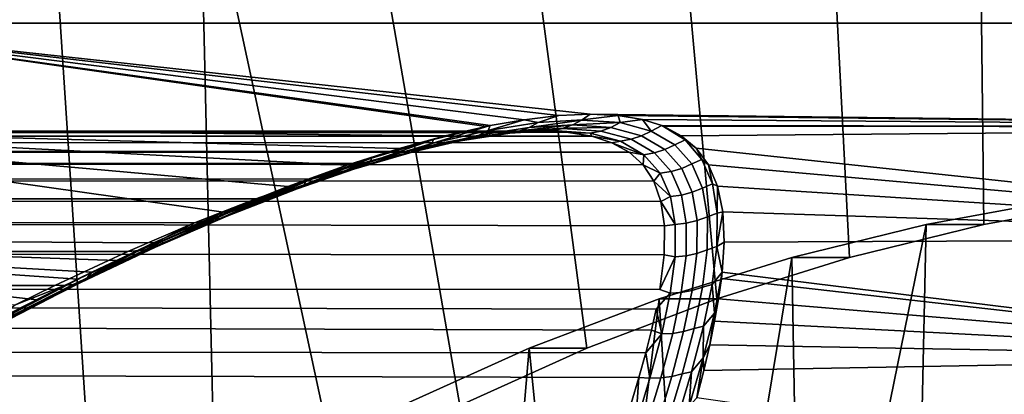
# Model space of a CAD drawing. Header units: metres. Extents: x -22 to 239, y -22 to 22.
# Tile 201 of 256: x 199.45 to 205.29, y 13.94 to 16.16. Entities that reach past the tile are written whole.
import ezdxf

# ---------------------------------------------------------------- set-up
doc = ezdxf.new("R2010")
doc.units = ezdxf.units.M
doc.layers.add('solid_10_151_033_XXX', color=7, linetype='CONTINUOUS')

msp = doc.modelspace()

# ---------------------------------------------------------------- linework, layer by layer
at = {"layer": 'solid_10_151_033_XXX'}
for points in [[(206.786392, 15.194057, 223.829758), (206.082382, 18.888548, 223.573517), (205.124268, 18.749634, 223.224792), (205.973282, 15.094775, 223.533813)], [(205.16687, 14.946261, 223.240295), (205.124268, 18.749634, 223.224792), (204.174667, 18.555727, 222.879166), (204.369675, 14.748985, 222.950134)], [(205.16687, 14.946261, 223.240295), (205.973282, 15.094775, 223.533813), (205.124268, 18.749634, 223.224792)], [(204.369675, 14.748985, 222.950134), (204.174667, 18.555727, 222.879166), (203.236313, 18.307398, 222.537628), (203.584396, 14.503612, 222.664322)], [(203.584396, 14.503612, 222.664322), (203.236313, 18.307398, 222.537628), (202.31192, 18.005354, 222.201172), (202.813583, 14.21093, 222.383774)], [(202.813583, 14.21093, 222.383774), (202.31192, 18.005354, 222.201172), (201.404297, 17.650513, 221.870834), (202.059677, 13.871881, 222.109375)], [(202.059677, 13.871881, 222.109375), (201.404297, 17.650513, 221.870834), (200.516052, 17.243898, 221.547531), (201.325241, 13.487608, 221.842056)], [(200.612579, 13.059324, 221.582672), (200.516052, 17.243898, 221.547531), (199.649765, 16.786695, 221.232239), (199.924057, 12.588436, 221.332062)], [(200.612579, 13.059324, 221.582672), (201.325241, 13.487608, 221.842056), (200.516052, 17.243898, 221.547531)], [(199.924057, 12.588436, 221.332062), (199.649765, 16.786695, 221.232239), (198.808029, 16.280254, 220.925858), (199.261948, 12.07652, 221.09108)], [(210.878464, 16.708755, 187.00882), (210.042236, 16.139948, 186.704453), (197.900574, 16.139948, 220.0634), (198.736801, 16.708757, 220.367767)], [(201.972519, 15.4715, 206.167603), (197.094589, 15.523858, 219.77005), (197.900574, 16.139948, 220.0634), (202.216507, 15.527727, 205.712585)], [(202.832657, 15.6, 204.299683), (197.900574, 16.139948, 220.0634), (210.042236, 16.139948, 186.704453), (209.236252, 15.523857, 186.411102)], [(202.645996, 15.591789, 204.780548), (197.900574, 16.139948, 220.0634), (202.832657, 15.6, 204.299683)], [(202.24028, 15.532544, 205.665802), (202.216507, 15.527727, 205.712585), (197.900574, 16.139948, 220.0634)], [(202.440659, 15.567687, 205.251083), (202.24028, 15.532544, 205.665802), (197.900574, 16.139948, 220.0634)], [(202.645996, 15.591789, 204.780548), (202.440659, 15.567687, 205.251083), (197.900574, 16.139948, 220.0634)], [(202.525345, 15.551158, 204.935684), (202.440659, 15.567687, 205.251083), (202.645996, 15.591789, 204.780548)], [(202.785797, 15.567071, 204.282639), (202.525345, 15.551158, 204.935684), (202.645996, 15.591789, 204.780548), (202.832657, 15.6, 204.299683)], [(202.782074, 15.564809, 204.281281), (202.785797, 15.567071, 204.282639), (202.997818, 15.591889, 203.814285), (203.01152, 15.550287, 203.596527)], [(202.785797, 15.567071, 204.282639), (202.832657, 15.6, 204.299683), (202.997818, 15.591889, 203.814285)], [(202.997818, 15.591889, 203.814285), (202.832657, 15.6, 204.299683), (209.236252, 15.523857, 186.411102)], [(203.142441, 15.568048, 203.324341), (202.997818, 15.591889, 203.814285), (209.236252, 15.523857, 186.411102)], [(203.01152, 15.550287, 203.596527), (202.997818, 15.591889, 203.814285), (203.142441, 15.568048, 203.324341)], [(201.894241, 15.425885, 206.184647), (201.902939, 15.450748, 206.279449), (202.216507, 15.527727, 205.712585), (202.24028, 15.532544, 205.665802)], [(201.894241, 15.425885, 206.184647), (202.24028, 15.532544, 205.665802), (202.227173, 15.503882, 205.570892)], [(202.227173, 15.503882, 205.570892), (202.525345, 15.551158, 204.935684), (202.471893, 15.522362, 204.911209), (202.175568, 15.475617, 205.542191)], [(202.227173, 15.503882, 205.570892), (202.24028, 15.532544, 205.665802), (202.440659, 15.567687, 205.251083)], [(202.227173, 15.503882, 205.570892), (202.440659, 15.567687, 205.251083), (202.525345, 15.551158, 204.935684)], [(202.471893, 15.522362, 204.911209), (202.730621, 15.538095, 204.262558), (202.727676, 15.536806, 204.261475), (202.415298, 15.501486, 204.885742)], [(202.415298, 15.501486, 204.885742), (202.727676, 15.536806, 204.261475), (202.672379, 15.517037, 204.241348)], [(202.525345, 15.551158, 204.935684), (202.785797, 15.567071, 204.282639), (202.782074, 15.564809, 204.281281), (202.471893, 15.522362, 204.911209)], [(202.471893, 15.522362, 204.911209), (202.782074, 15.564809, 204.281281), (202.730621, 15.538095, 204.262558)], [(202.727676, 15.536806, 204.261475), (202.954803, 15.521502, 203.581055), (202.672379, 15.517037, 204.241348)], [(203.01152, 15.550287, 203.596527), (202.954803, 15.521502, 203.581055), (202.727676, 15.536806, 204.261475), (202.730621, 15.538095, 204.262558)], [(202.782074, 15.564809, 204.281281), (203.01152, 15.550287, 203.596527), (202.730621, 15.538095, 204.262558)], [(203.01152, 15.550287, 203.596527), (203.194611, 15.500413, 202.89946), (203.136551, 15.472186, 202.888504), (202.954803, 15.521502, 203.581055)], [(203.01152, 15.550287, 203.596527), (203.142441, 15.568048, 203.324341), (203.194611, 15.500413, 202.89946)], [(203.257294, 15.532434, 202.87117), (203.142441, 15.568048, 203.324341), (209.236252, 15.523857, 186.411102)], [(203.194611, 15.500413, 202.89946), (203.142441, 15.568048, 203.324341), (203.257294, 15.532434, 202.87117)], [(203.396561, 15.447769, 202.164429), (203.335098, 15.41817, 202.19635), (203.194611, 15.500413, 202.89946), (203.257294, 15.532434, 202.87117)], [(203.266968, 15.528512, 202.829483), (203.257294, 15.532434, 202.87117), (209.236252, 15.523857, 186.411102)], [(203.396561, 15.447769, 202.164429), (203.257294, 15.532434, 202.87117), (203.266968, 15.528512, 202.829483)], [(110.909981, 15.474722, 171.784225), (110.60833, 15.39897, 172.613007), (201.966919, 15.431925, 205.528824), (202.180145, 15.469687, 205.093307)], [(202.374573, 15.492382, 204.650055), (202.550751, 15.5, 204.197083), (111.212624, 15.5, 170.952728), (110.909981, 15.474722, 171.784225)], [(110.909981, 15.474722, 171.784225), (202.180145, 15.469687, 205.093307), (202.374573, 15.492382, 204.650055)], [(111.212624, 15.5, 170.952728), (202.704742, 15.492609, 203.743805), (202.841904, 15.469934, 203.276154), (111.515266, 15.474722, 170.121231)], [(111.212624, 15.5, 170.952728), (202.550751, 15.5, 204.197083), (202.704742, 15.492609, 203.743805)], [(111.515266, 15.474722, 170.121231), (202.9617, 15.431, 202.791992), (203.063354, 15.374551, 202.289307), (111.816917, 15.39897, 169.292435)], [(111.515266, 15.474722, 170.121231), (202.841904, 15.469934, 203.276154), (202.9617, 15.431, 202.791992)], [(200.244125, 14.836099, 208.620407), (196.321106, 14.862215, 219.488525), (197.094589, 15.523858, 219.77005), (200.658768, 15.018285, 208.114929)], [(201.040192, 15.171004, 207.613007), (200.658768, 15.018285, 208.114929), (197.094589, 15.523858, 219.77005)], [(201.389679, 15.297013, 207.113861), (201.040192, 15.171004, 207.613007), (197.094589, 15.523858, 219.77005)], [(201.700958, 15.396414, 206.62941), (201.389679, 15.297013, 207.113861), (197.094589, 15.523858, 219.77005)], [(201.972519, 15.4715, 206.167603), (201.700958, 15.396414, 206.62941), (197.094589, 15.523858, 219.77005)], [(201.902939, 15.450748, 206.279449), (201.700958, 15.396414, 206.62941), (201.972519, 15.4715, 206.167603)], [(201.844528, 15.398467, 206.152023), (202.175568, 15.475617, 205.542191), (202.120773, 15.455274, 205.51268), (201.791611, 15.378973, 206.118774)], [(201.894241, 15.425885, 206.184647), (202.227173, 15.503882, 205.570892), (202.175568, 15.475617, 205.542191), (201.844528, 15.398467, 206.152023)], [(201.902939, 15.450748, 206.279449), (201.972519, 15.4715, 206.167603), (202.216507, 15.527727, 205.712585)], [(202.120773, 15.455274, 205.51268), (202.415298, 15.501486, 204.885742), (202.356552, 15.488889, 204.859756), (202.063751, 15.443201, 205.482864)], [(202.063751, 15.443201, 205.482864), (202.356552, 15.488889, 204.859756), (202.180145, 15.469687, 205.093307)], [(202.175568, 15.475617, 205.542191), (202.471893, 15.522362, 204.911209), (202.415298, 15.501486, 204.885742), (202.120773, 15.455274, 205.51268)], [(202.356552, 15.488889, 204.859756), (202.374573, 15.492382, 204.650055), (202.180145, 15.469687, 205.093307)], [(202.415298, 15.501486, 204.885742), (202.672379, 15.517037, 204.241348), (202.670349, 15.516465, 204.240616), (202.356552, 15.488889, 204.859756)], [(202.356552, 15.488889, 204.859756), (202.670349, 15.516465, 204.240616), (202.61203, 15.50426, 204.219391)], [(202.356552, 15.488889, 204.859756), (202.61203, 15.50426, 204.219391), (202.374573, 15.492382, 204.650055)], [(202.61203, 15.50426, 204.219391), (202.550751, 15.5, 204.197083), (202.374573, 15.492382, 204.650055)], [(202.61203, 15.50426, 204.219391), (202.833313, 15.488046, 203.546555), (202.704742, 15.492609, 203.743805), (202.550751, 15.5, 204.197083)], [(202.670349, 15.516465, 204.240616), (202.89505, 15.500635, 203.564285), (202.833313, 15.488046, 203.546555), (202.61203, 15.50426, 204.219391)], [(202.954803, 15.521502, 203.581055), (202.89505, 15.500635, 203.564285), (202.670349, 15.516465, 204.240616), (202.672379, 15.517037, 204.241348)], [(202.833313, 15.488046, 203.546555), (202.841904, 15.469934, 203.276154), (202.704742, 15.492609, 203.743805)], [(202.89505, 15.500635, 203.564285), (203.075562, 15.45188, 202.876114), (203.012665, 15.439845, 202.862518), (202.833313, 15.488046, 203.546555)], [(202.833313, 15.488046, 203.546555), (203.012665, 15.439845, 202.862518), (202.841904, 15.469934, 203.276154)], [(202.954803, 15.521502, 203.581055), (203.136551, 15.472186, 202.888504), (203.075562, 15.45188, 202.876114), (202.89505, 15.500635, 203.564285)], [(203.136551, 15.472186, 202.888504), (203.27597, 15.390834, 202.189713), (203.213989, 15.371421, 202.181503), (203.075562, 15.45188, 202.876114)], [(203.194611, 15.500413, 202.89946), (203.335098, 15.41817, 202.19635), (203.27597, 15.390834, 202.189713), (203.136551, 15.472186, 202.888504)], [(203.372238, 15.472954, 202.327438), (203.266968, 15.528512, 202.829483), (209.236252, 15.523857, 186.411102)], [(203.396561, 15.447769, 202.164429), (203.266968, 15.528512, 202.829483), (203.372238, 15.472954, 202.327438)], [(203.461166, 15.398612, 201.801544), (203.372238, 15.472954, 202.327438), (209.236252, 15.523857, 186.411102), (208.462769, 14.862214, 186.129578)], [(203.396561, 15.447769, 202.164429), (203.372238, 15.472954, 202.327438), (203.461166, 15.398612, 201.801544)], [(110.60833, 15.39897, 172.613007), (201.733658, 15.378715, 205.959122), (201.966919, 15.431925, 205.528824)], [(201.530563, 15.318409, 206.775345), (201.894241, 15.425885, 206.184647), (201.844528, 15.398467, 206.152023), (201.482758, 15.29211, 206.739166)], [(201.902939, 15.450748, 206.279449), (201.894241, 15.425885, 206.184647), (201.530563, 15.318409, 206.775345)], [(201.535507, 15.339508, 206.869659), (201.902939, 15.450748, 206.279449), (201.530563, 15.318409, 206.775345)], [(201.535507, 15.339508, 206.869659), (201.700958, 15.396414, 206.62941), (201.902939, 15.450748, 206.279449)], [(202.063751, 15.443201, 205.482864), (201.966919, 15.431925, 205.528824), (201.733658, 15.378715, 205.959122)], [(201.736404, 15.367736, 206.085434), (202.063751, 15.443201, 205.482864), (201.733658, 15.378715, 205.959122)], [(201.791611, 15.378973, 206.118774), (202.120773, 15.455274, 205.51268), (202.063751, 15.443201, 205.482864), (201.736404, 15.367736, 206.085434)], [(202.063751, 15.443201, 205.482864), (202.180145, 15.469687, 205.093307), (201.966919, 15.431925, 205.528824)], [(203.012665, 15.439845, 202.862518), (202.9617, 15.431, 202.791992), (202.841904, 15.469934, 203.276154)], [(203.012665, 15.439845, 202.862518), (203.150208, 15.360264, 202.171844), (202.9617, 15.431, 202.791992)], [(203.150208, 15.360264, 202.171844), (203.063354, 15.374551, 202.289307), (202.9617, 15.431, 202.791992)], [(203.075562, 15.45188, 202.876114), (203.213989, 15.371421, 202.181503), (203.150208, 15.360264, 202.171844), (203.012665, 15.439845, 202.862518)], [(203.335098, 15.41817, 202.19635), (203.435379, 15.304952, 201.491318), (203.375412, 15.278789, 201.488708), (203.27597, 15.390834, 202.189713)], [(203.495621, 15.332001, 201.456284), (203.435379, 15.304952, 201.491318), (203.335098, 15.41817, 202.19635), (203.396561, 15.447769, 202.164429)], [(203.396561, 15.447769, 202.164429), (203.461166, 15.398612, 201.801544), (203.495621, 15.332001, 201.456284)], [(110.60833, 15.39897, 172.613007), (110.308647, 15.272991, 173.436386), (201.474838, 15.308036, 206.393433), (201.733658, 15.378715, 205.959122)], [(111.816917, 15.39897, 169.292435), (203.146225, 15.299029, 201.766235), (203.209488, 15.2026, 201.221176), (112.1166, 15.272991, 168.46907)], [(111.816917, 15.39897, 169.292435), (203.063354, 15.374551, 202.289307), (203.146225, 15.299029, 201.766235)], [(201.431702, 15.273734, 206.70253), (201.791611, 15.378973, 206.118774), (201.736404, 15.367736, 206.085434), (201.378296, 15.263596, 206.666061)], [(201.378296, 15.263596, 206.666061), (201.736404, 15.367736, 206.085434), (201.474838, 15.308036, 206.393433)], [(201.535507, 15.339508, 206.869659), (201.389679, 15.297013, 207.113861), (201.700958, 15.396414, 206.62941)], [(201.482758, 15.29211, 206.739166), (201.844528, 15.398467, 206.152023), (201.791611, 15.378973, 206.118774), (201.431702, 15.273734, 206.70253)], [(201.736404, 15.367736, 206.085434), (201.733658, 15.378715, 205.959122), (201.474838, 15.308036, 206.393433)], [(203.150208, 15.360264, 202.171844), (203.146225, 15.299029, 201.766235), (203.063354, 15.374551, 202.289307)], [(203.150208, 15.360264, 202.171844), (203.248276, 15.250543, 201.478348), (203.146225, 15.299029, 201.766235)], [(203.213989, 15.371421, 202.181503), (203.312683, 15.260549, 201.48436), (203.248276, 15.250543, 201.478348), (203.150208, 15.360264, 202.171844)], [(203.27597, 15.390834, 202.189713), (203.375412, 15.278789, 201.488708), (203.312683, 15.260549, 201.48436), (203.213989, 15.371421, 202.181503)], [(203.534683, 15.299686, 201.230408), (203.461166, 15.398612, 201.801544), (208.462769, 14.862214, 186.129578)], [(203.495621, 15.332001, 201.456284), (203.461166, 15.398612, 201.801544), (203.534683, 15.299686, 201.230408)], [(110.308647, 15.272991, 173.436386), (201.180634, 15.215448, 206.844513), (201.474838, 15.308036, 206.393433)], [(201.14241, 15.200352, 207.435608), (201.040192, 15.171004, 207.613007), (201.389679, 15.297013, 207.113861)], [(201.140533, 15.182917, 207.342117), (201.530563, 15.318409, 206.775345), (201.482758, 15.29211, 206.739166), (201.094559, 15.157957, 207.30275)], [(201.535507, 15.339508, 206.869659), (201.530563, 15.318409, 206.775345), (201.140533, 15.182917, 207.342117)], [(201.14241, 15.200352, 207.435608), (201.535507, 15.339508, 206.869659), (201.140533, 15.182917, 207.342117)], [(201.14241, 15.200352, 207.435608), (201.389679, 15.297013, 207.113861), (201.535507, 15.339508, 206.869659)], [(201.378296, 15.263596, 206.666061), (201.474838, 15.308036, 206.393433), (201.180634, 15.215448, 206.844513)], [(203.248276, 15.250543, 201.478348), (203.209488, 15.2026, 201.221176), (203.146225, 15.299029, 201.766235)], [(203.435379, 15.304952, 201.491318), (203.498413, 15.162334, 200.788193), (203.437805, 15.137571, 200.789261), (203.375412, 15.278789, 201.488708)], [(203.557526, 15.186775, 200.750595), (203.498413, 15.162334, 200.788193), (203.435379, 15.304952, 201.491318), (203.495621, 15.332001, 201.456284)], [(203.495621, 15.332001, 201.456284), (203.534683, 15.299686, 201.230408), (203.557526, 15.186775, 200.750595)], [(203.588379, 15.174073, 200.623032), (203.534683, 15.299686, 201.230408), (208.462769, 14.862214, 186.129578)], [(203.557526, 15.186775, 200.750595), (203.534683, 15.299686, 201.230408), (203.588379, 15.174073, 200.623032)], [(110.308647, 15.272991, 173.436386), (110.011909, 15.097197, 174.251648), (200.849823, 15.098216, 207.30928), (201.180634, 15.215448, 206.844513)], [(112.1166, 15.272991, 168.46907), (203.209488, 15.2026, 201.221176), (203.252075, 15.083191, 200.652863), (112.413338, 15.097197, 167.653793)], [(201.045319, 15.140915, 207.263123), (201.431702, 15.273734, 206.70253), (201.378296, 15.263596, 206.666061), (200.993637, 15.132082, 207.223907)], [(200.993637, 15.132082, 207.223907), (201.378296, 15.263596, 206.666061), (201.180634, 15.215448, 206.844513)], [(201.094559, 15.157957, 207.30275), (201.482758, 15.29211, 206.739166), (201.431702, 15.273734, 206.70253), (201.045319, 15.140915, 207.263123)], [(203.248276, 15.250543, 201.478348), (203.309708, 15.112081, 200.785629), (203.209488, 15.2026, 201.221176)], [(203.312683, 15.260549, 201.48436), (203.374542, 15.120724, 200.788406), (203.309708, 15.112081, 200.785629), (203.248276, 15.250543, 201.478348)], [(203.375412, 15.278789, 201.488708), (203.437805, 15.137571, 200.789261), (203.374542, 15.120724, 200.788406), (203.312683, 15.260549, 201.48436)], [(200.728424, 15.020864, 207.88446), (201.140533, 15.182917, 207.342117), (201.094559, 15.157957, 207.30275), (200.684158, 14.997409, 207.8423)], [(200.727859, 15.034765, 207.976944), (201.040192, 15.171004, 207.613007), (201.14241, 15.200352, 207.435608)], [(200.727859, 15.034765, 207.976944), (201.14241, 15.200352, 207.435608), (200.728424, 15.020864, 207.88446)], [(201.14241, 15.200352, 207.435608), (201.140533, 15.182917, 207.342117), (200.728424, 15.020864, 207.88446)], [(200.993637, 15.132082, 207.223907), (201.180634, 15.215448, 206.844513), (200.849823, 15.098216, 207.30928)], [(203.309708, 15.112081, 200.785629), (203.252075, 15.083191, 200.652863), (203.209488, 15.2026, 201.221176)], [(203.585571, 15.013693, 200.05043), (203.527481, 14.991877, 200.090118), (203.498413, 15.162334, 200.788193), (203.557526, 15.186775, 200.750595)], [(203.557526, 15.186775, 200.750595), (203.588379, 15.174073, 200.623032), (203.585571, 15.013693, 200.05043)], [(200.636581, 14.981858, 207.800095), (201.045319, 15.140915, 207.263123), (200.993637, 15.132082, 207.223907), (200.586502, 14.97448, 207.758575)], [(200.586502, 14.97448, 207.758575), (200.993637, 15.132082, 207.223907), (200.849823, 15.098216, 207.30928)], [(200.684158, 14.997409, 207.8423), (201.094559, 15.157957, 207.30275), (201.045319, 15.140915, 207.263123), (200.636581, 14.981858, 207.800095)], [(200.727859, 15.034765, 207.976944), (200.658768, 15.018285, 208.114929), (201.040192, 15.171004, 207.613007)], [(203.374542, 15.120724, 200.788406), (203.402786, 14.953383, 200.096664), (203.337692, 14.946253, 200.09671), (203.309708, 15.112081, 200.785629)], [(203.437805, 15.137571, 200.789261), (203.4664, 14.968678, 200.094467), (203.402786, 14.953383, 200.096664), (203.374542, 15.120724, 200.788406)], [(203.498413, 15.162334, 200.788193), (203.527481, 14.991877, 200.090118), (203.4664, 14.968678, 200.094467), (203.437805, 15.137571, 200.789261)], [(203.585571, 15.013693, 200.05043), (203.588379, 15.174073, 200.623032), (203.619324, 15.021881, 199.993576)], [(203.619324, 15.021881, 199.993576), (203.588379, 15.174073, 200.623032), (208.462769, 14.862214, 186.129578)], [(110.011909, 15.097197, 174.251648), (109.719093, 14.87216, 175.056168), (200.090683, 14.785597, 208.251678), (200.486801, 14.955758, 207.778427)], [(110.011909, 15.097197, 174.251648), (200.486801, 14.955758, 207.778427), (200.849823, 15.098216, 207.30928)], [(112.413338, 15.097197, 167.653793), (203.272919, 14.938341, 200.059845), (203.271133, 14.764973, 199.440063), (112.706154, 14.87216, 166.849289)], [(112.413338, 15.097197, 167.653793), (203.252075, 15.083191, 200.652863), (203.272919, 14.938341, 200.059845)], [(200.586502, 14.97448, 207.758575), (200.849823, 15.098216, 207.30928), (200.486801, 14.955758, 207.778427)], [(203.309708, 15.112081, 200.785629), (203.337692, 14.946253, 200.09671), (203.252075, 15.083191, 200.652863)], [(203.337692, 14.946253, 200.09671), (203.272919, 14.938341, 200.059845), (203.252075, 15.083191, 200.652863)], [(205.631317, 15.094782, 224.473511), (204.824814, 14.946256, 224.179977), (204.784241, 13.041062, 226.293564), (205.148315, 13.104782, 226.426071)], [(204.824814, 14.946256, 224.179977), (205.631317, 15.094782, 224.473511), (205.973282, 15.094775, 223.533813), (205.16687, 14.946261, 223.240295)], [(205.631317, 15.094782, 224.473511), (205.148315, 13.104782, 226.426071), (205.513992, 13.156993, 226.559174)], [(200.2957, 14.84413, 208.494446), (200.244125, 14.836099, 208.620407), (200.658768, 15.018285, 208.114929)], [(200.29808, 14.833611, 208.403107), (200.728424, 15.020864, 207.88446), (200.684158, 14.997409, 207.8423), (200.255386, 14.811778, 208.358536)], [(200.2957, 14.84413, 208.494446), (200.658768, 15.018285, 208.114929), (200.727859, 15.034765, 207.976944)], [(200.2957, 14.84413, 208.494446), (200.727859, 15.034765, 207.976944), (200.29808, 14.833611, 208.403107)], [(200.727859, 15.034765, 207.976944), (200.728424, 15.020864, 207.88446), (200.29808, 14.833611, 208.403107)], [(203.583588, 14.814264, 199.357788), (203.526367, 14.795052, 199.399139), (203.527481, 14.991877, 200.090118), (203.585571, 15.013693, 200.05043)], [(203.583588, 14.814264, 199.357788), (203.619324, 15.021881, 199.993576), (203.627106, 14.840308, 199.340164)], [(203.585571, 15.013693, 200.05043), (203.619324, 15.021881, 199.993576), (203.583588, 14.814264, 199.357788)], [(203.627106, 14.840308, 199.340164), (203.619324, 15.021881, 199.993576), (208.462769, 14.862214, 186.129578)], [(200.160706, 14.792006, 208.270691), (200.486801, 14.955758, 207.778427), (200.090683, 14.785597, 208.251678)], [(200.209335, 14.797831, 208.314148), (200.636581, 14.981858, 207.800095), (200.586502, 14.97448, 207.758575), (200.160706, 14.792006, 208.270691)], [(200.160706, 14.792006, 208.270691), (200.586502, 14.97448, 207.758575), (200.486801, 14.955758, 207.778427)], [(200.255386, 14.811778, 208.358536), (200.684158, 14.997409, 207.8423), (200.636581, 14.981858, 207.800095), (200.209335, 14.797831, 208.314148)], [(203.337692, 14.946253, 200.09671), (203.335907, 14.754386, 199.413635), (203.271133, 14.764973, 199.440063), (203.272919, 14.938341, 200.059845)], [(203.402786, 14.953383, 200.096664), (203.401093, 14.759906, 199.411194), (203.335907, 14.754386, 199.413635), (203.337692, 14.946253, 200.09671)], [(203.4664, 14.968678, 200.094467), (203.464951, 14.77354, 199.406342), (203.401093, 14.759906, 199.411194), (203.402786, 14.953383, 200.096664)], [(203.527481, 14.991877, 200.090118), (203.526367, 14.795052, 199.399139), (203.464951, 14.77354, 199.406342), (203.4664, 14.968678, 200.094467)], [(204.027664, 14.748991, 223.889832), (204.824814, 14.946256, 224.179977), (205.16687, 14.946261, 223.240295), (204.369675, 14.748985, 222.950134)], [(204.824814, 14.946256, 224.179977), (204.027664, 14.748991, 223.889832), (204.062103, 12.879303, 226.030731), (204.421982, 12.965861, 226.161713)], [(204.824814, 14.946256, 224.179977), (204.421982, 12.965861, 226.161713), (204.784241, 13.041062, 226.293564)], [(109.719093, 14.87216, 175.056168), (109.431145, 14.598614, 175.84729), (199.658905, 14.583987, 208.730942), (200.090683, 14.785597, 208.251678)], [(112.706154, 14.87216, 166.849289), (203.271133, 14.764973, 199.440063), (203.245773, 14.559482, 198.791718), (112.994102, 14.598614, 166.058151)], [(199.554062, 14.498773, 209.39032), (199.305283, 14.367164, 209.650269), (196.321106, 14.862215, 219.488525)], [(199.793442, 14.62046, 209.131973), (199.554062, 14.498773, 209.39032), (196.321106, 14.862215, 219.488525)], [(199.877853, 14.662191, 209.038742), (199.793442, 14.62046, 209.131973), (196.321106, 14.862215, 219.488525)], [(200.023514, 14.732779, 208.875244), (199.877853, 14.662191, 209.038742), (196.321106, 14.862215, 219.488525)], [(200.244125, 14.836099, 208.620407), (200.023514, 14.732779, 208.875244), (196.321106, 14.862215, 219.488525)], [(199.853333, 14.622477, 208.899002), (200.29808, 14.833611, 208.403107), (200.255386, 14.811778, 208.358536), (199.812042, 14.602346, 208.852356)], [(199.849716, 14.629788, 208.989075), (200.244125, 14.836099, 208.620407), (200.2957, 14.84413, 208.494446)], [(199.849716, 14.629788, 208.989075), (200.2957, 14.84413, 208.494446), (199.853333, 14.622477, 208.899002)], [(199.849716, 14.629788, 208.989075), (200.023514, 14.732779, 208.875244), (200.244125, 14.836099, 208.620407)], [(200.2957, 14.84413, 208.494446), (200.29808, 14.833611, 208.403107), (199.853333, 14.622477, 208.899002)], [(203.583588, 14.814264, 199.357788), (203.627106, 14.840308, 199.340164), (203.615479, 14.663287, 198.773376)], [(203.615479, 14.663287, 198.773376), (203.627106, 14.840308, 199.340164), (208.462769, 14.862214, 186.129578), (207.724014, 14.156916, 185.860687)], [(200.160706, 14.792006, 208.270691), (200.090683, 14.785597, 208.251678), (199.658905, 14.583987, 208.730942), (199.719971, 14.585857, 208.761124)], [(199.767319, 14.59007, 208.806137), (200.209335, 14.797831, 208.314148), (200.160706, 14.792006, 208.270691), (199.719971, 14.585857, 208.761124)], [(199.812042, 14.602346, 208.852356), (200.255386, 14.811778, 208.358536), (200.209335, 14.797831, 208.314148), (199.767319, 14.59007, 208.806137)], [(203.464951, 14.77354, 199.406342), (203.437241, 14.553556, 198.726822), (203.37326, 14.54165, 198.733948), (203.401093, 14.759906, 199.411194)], [(203.526367, 14.795052, 199.399139), (203.498901, 14.573308, 198.717148), (203.437241, 14.553556, 198.726822), (203.464951, 14.77354, 199.406342)], [(203.555405, 14.58997, 198.674606), (203.498901, 14.573308, 198.717148), (203.526367, 14.795052, 199.399139), (203.583588, 14.814264, 199.357788)], [(203.583588, 14.814264, 199.357788), (203.615479, 14.663287, 198.773376), (203.555405, 14.58997, 198.674606)], [(199.849716, 14.629788, 208.989075), (199.877853, 14.662191, 209.038742), (200.023514, 14.732779, 208.875244)], [(203.242386, 14.503612, 223.604019), (204.027664, 14.748991, 223.889832), (204.369675, 14.748985, 222.950134), (203.584396, 14.503612, 222.664322)], [(204.027664, 14.748991, 223.889832), (203.242386, 14.503612, 223.604019), (203.350235, 12.672297, 225.771622), (203.704803, 12.781436, 225.900681)], [(203.335907, 14.754386, 199.413635), (203.245773, 14.559482, 198.791718), (203.271133, 14.764973, 199.440063)], [(203.335907, 14.754386, 199.413635), (203.308044, 14.537793, 198.738373), (203.245773, 14.559482, 198.791718)], [(203.401093, 14.759906, 199.411194), (203.37326, 14.54165, 198.733948), (203.308044, 14.537793, 198.738373), (203.335907, 14.754386, 199.413635)], [(204.027664, 14.748991, 223.889832), (203.704803, 12.781436, 225.900681), (204.062103, 12.879303, 226.030731)], [(199.419815, 14.423202, 209.514038), (199.877853, 14.662191, 209.038742), (199.849716, 14.629788, 208.989075), (199.393478, 14.392969, 209.461899)], [(199.419815, 14.423202, 209.514038), (199.793442, 14.62046, 209.131973), (199.877853, 14.662191, 209.038742)], [(203.569183, 14.419557, 198.10202), (203.555405, 14.58997, 198.674606), (203.615479, 14.663287, 198.773376)], [(203.569183, 14.419557, 198.10202), (203.615479, 14.663287, 198.773376), (203.611206, 14.625298, 198.658768)], [(203.611206, 14.625298, 198.658768), (203.615479, 14.663287, 198.773376), (207.724014, 14.156916, 185.860687)], [(109.431145, 14.598614, 175.84729), (109.14901, 14.277452, 176.622452), (199.429001, 14.470091, 208.973175), (199.658905, 14.583987, 208.730942)], [(112.994102, 14.598614, 166.058151), (203.195999, 14.318109, 198.114471), (203.161835, 14.183107, 197.766098), (113.276237, 14.277452, 165.28299)], [(112.994102, 14.598614, 166.058151), (203.223999, 14.443488, 198.456604), (203.195999, 14.318109, 198.114471)], [(203.308044, 14.537793, 198.738373), (203.223999, 14.443488, 198.456604), (112.994102, 14.598614, 166.058151), (203.245773, 14.559482, 198.791718)], [(199.357727, 14.370307, 209.324738), (199.812042, 14.602346, 208.852356), (199.767319, 14.59007, 208.806137), (199.314163, 14.359735, 209.277008)], [(199.397812, 14.38869, 209.373123), (199.853333, 14.622477, 208.899002), (199.812042, 14.602346, 208.852356), (199.357727, 14.370307, 209.324738)], [(199.393478, 14.392969, 209.461899), (199.849716, 14.629788, 208.989075), (199.397812, 14.38869, 209.373123)], [(199.849716, 14.629788, 208.989075), (199.853333, 14.622477, 208.899002), (199.397812, 14.38869, 209.373123)], [(199.419815, 14.423202, 209.514038), (199.554062, 14.498773, 209.39032), (199.793442, 14.62046, 209.131973)], [(203.569183, 14.419557, 198.10202), (203.611206, 14.625298, 198.658768), (203.594131, 14.503915, 198.307022)], [(203.594131, 14.503915, 198.307022), (203.611206, 14.625298, 198.658768), (207.724014, 14.156916, 185.860687)], [(199.314163, 14.359735, 209.277008), (199.767319, 14.59007, 208.806137), (199.719971, 14.585857, 208.761124), (199.267883, 14.357157, 209.230774)], [(199.267883, 14.357157, 209.230774), (199.719971, 14.585857, 208.761124), (199.429001, 14.470091, 208.973175)], [(199.719971, 14.585857, 208.761124), (199.658905, 14.583987, 208.730942), (199.429001, 14.470091, 208.973175)], [(203.308044, 14.537793, 198.738373), (203.257568, 14.297592, 198.072479), (203.223999, 14.443488, 198.456604)], [(203.37326, 14.54165, 198.733948), (203.322723, 14.29977, 198.066452), (203.257568, 14.297592, 198.072479), (203.308044, 14.537793, 198.738373)], [(203.437241, 14.553556, 198.726822), (203.38678, 14.309921, 198.05748), (203.322723, 14.29977, 198.066452), (203.37326, 14.54165, 198.733948)], [(203.498901, 14.573308, 198.717148), (203.448639, 14.327872, 198.0457), (203.38678, 14.309921, 198.05748), (203.437241, 14.553556, 198.726822)], [(203.504578, 14.342041, 198.002319), (203.448639, 14.327872, 198.0457), (203.498901, 14.573308, 198.717148), (203.555405, 14.58997, 198.674606)], [(203.569183, 14.419557, 198.10202), (203.504578, 14.342041, 198.002319), (203.555405, 14.58997, 198.674606)], [(199.419815, 14.423202, 209.514038), (199.305283, 14.367164, 209.650269), (199.554062, 14.498773, 209.39032)], [(202.471542, 14.210925, 223.323456), (203.242386, 14.503612, 223.604019), (203.584396, 14.503612, 222.664322), (202.813583, 14.21093, 222.383774)], [(203.242386, 14.503612, 223.604019), (202.471542, 14.210925, 223.323456), (202.651276, 12.42083, 225.517227), (202.998993, 12.552074, 225.643784)], [(203.242386, 14.503612, 223.604019), (202.998993, 12.552074, 225.643784), (203.350235, 12.672297, 225.771622)], [(203.569183, 14.419557, 198.10202), (203.594131, 14.503915, 198.307022), (203.570877, 14.372623, 197.948044)], [(203.570877, 14.372623, 197.948044), (203.594131, 14.503915, 198.307022), (207.724014, 14.156916, 185.860687)], [(203.257568, 14.297592, 198.072479), (203.195999, 14.318109, 198.114471), (203.223999, 14.443488, 198.456604)], [(203.569183, 14.419557, 198.10202), (203.541412, 14.231318, 197.583206), (203.503189, 14.154259, 197.444977)], [(203.569183, 14.419557, 198.10202), (203.503189, 14.154259, 197.444977), (203.504578, 14.342041, 198.002319)], [(203.569183, 14.419557, 198.10202), (203.570877, 14.372623, 197.948044), (203.541412, 14.231318, 197.583206)], [(203.541412, 14.231318, 197.583206), (203.570877, 14.372623, 197.948044), (207.724014, 14.156916, 185.860687)], [(203.257568, 14.297592, 198.072479), (203.161835, 14.183107, 197.766098), (203.195999, 14.318109, 198.114471)], [(203.38678, 14.309921, 198.05748), (203.316574, 14.04346, 197.399109), (203.252502, 14.035063, 197.409592), (203.322723, 14.29977, 198.066452)], [(203.448639, 14.327872, 198.0457), (203.378571, 14.059596, 197.38559), (203.316574, 14.04346, 197.399109), (203.38678, 14.309921, 198.05748)], [(203.434097, 14.071348, 197.34169), (203.378571, 14.059596, 197.38559), (203.448639, 14.327872, 198.0457), (203.504578, 14.342041, 198.002319)], [(203.503189, 14.154259, 197.444977), (203.434097, 14.071348, 197.34169), (203.504578, 14.342041, 198.002319)], [(113.276237, 14.277452, 165.28299), (203.121475, 14.038282, 197.412216), (203.075241, 13.88349, 197.053741), (113.551643, 13.909722, 164.526321)], [(113.276237, 14.277452, 165.28299), (203.161835, 14.183107, 197.766098), (203.121475, 14.038282, 197.412216)], [(203.257568, 14.297592, 198.072479), (203.187439, 14.03455, 197.416855), (203.161835, 14.183107, 197.766098)], [(203.322723, 14.29977, 198.066452), (203.252502, 14.035063, 197.409592), (203.187439, 14.03455, 197.416855), (203.257568, 14.297592, 198.072479)], [(201.717682, 13.871894, 223.049072), (202.471542, 14.210925, 223.323456), (202.813583, 14.21093, 222.383774), (202.059677, 13.871881, 222.109375)], [(202.471542, 14.210925, 223.323456), (201.717682, 13.871894, 223.049072), (201.967392, 12.125679, 225.268311), (202.30722, 12.278622, 225.391998)], [(202.471542, 14.210925, 223.323456), (202.30722, 12.278622, 225.391998), (202.651276, 12.42083, 225.517227)], [(203.503189, 14.154259, 197.444977), (203.541412, 14.231318, 197.583206), (203.50592, 14.079738, 197.212952)], [(203.50592, 14.079738, 197.212952), (203.541412, 14.231318, 197.583206), (207.724014, 14.156916, 185.860687)], [(203.187439, 14.03455, 197.416855), (203.121475, 14.038282, 197.412216), (203.161835, 14.183107, 197.766098)], [(203.503189, 14.154259, 197.444977), (203.464523, 13.917895, 196.838715), (203.420319, 13.867357, 196.80014)], [(203.503189, 14.154259, 197.444977), (203.420319, 13.867357, 196.80014), (203.434097, 14.071348, 197.34169)], [(203.464523, 13.917895, 196.838715), (203.50592, 14.079738, 197.212952), (207.724014, 14.156916, 185.860687), (207.022308, 13.41019, 185.605301)], [(203.503189, 14.154259, 197.444977), (203.50592, 14.079738, 197.212952), (203.464523, 13.917895, 196.838715)], [(203.346939, 13.778699, 196.693436), (203.291702, 13.769274, 196.737549), (203.378571, 14.059596, 197.38559), (203.434097, 14.071348, 197.34169)], [(203.420319, 13.867357, 196.80014), (203.346939, 13.778699, 196.693436), (203.434097, 14.071348, 197.34169)], [(203.100571, 13.749395, 196.772339), (203.075241, 13.88349, 197.053741), (203.121475, 14.038282, 197.412216)], [(203.187439, 14.03455, 197.416855), (203.100571, 13.749395, 196.772339), (203.121475, 14.038282, 197.412216)], [(203.252502, 14.035063, 197.409592), (203.165512, 13.74828, 196.764175), (203.100571, 13.749395, 196.772339), (203.187439, 14.03455, 197.416855)], [(203.316574, 14.04346, 197.399109), (203.229599, 13.754944, 196.752502), (203.165512, 13.74828, 196.764175), (203.252502, 14.035063, 197.409592)], [(203.378571, 14.059596, 197.38559), (203.291702, 13.769274, 196.737549), (203.229599, 13.754944, 196.752502), (203.316574, 14.04346, 197.399109)]]:
    msp.add_3dface(points, dxfattribs=at)

doc.saveas('drawing.dxf')
